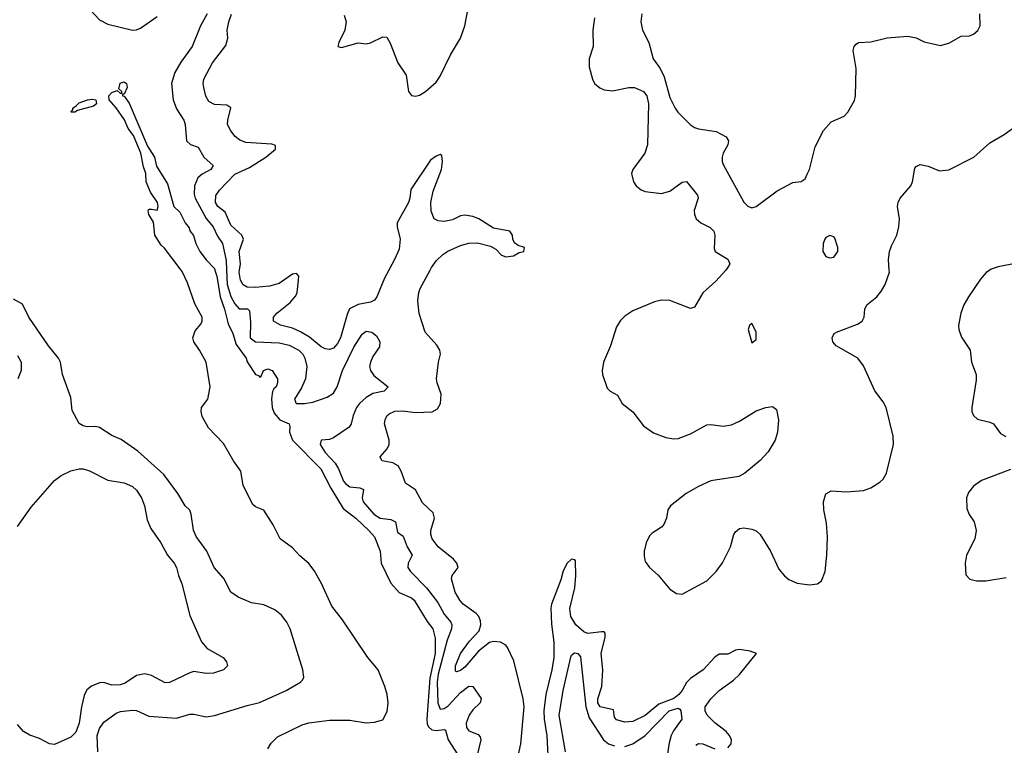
# Model space of a CAD drawing. Header units: inches. Extents: x 1771504 to 1971212, y 471788 to 643615.
# Tile 227 of 256: x 1786160 to 1790960, y 627683 to 631221. Entities that reach past the tile are written whole.
import ezdxf

# ---------------------------------------------------------------- set-up
doc = ezdxf.new("R2010")
doc.units = ezdxf.units.IN
doc.header["$MEASUREMENT"] = 0
for name, color, linetype in [('B7682', 7, 'Continuous'), ('B7683', 7, 'Continuous'), ('B7692', 7, 'Continuous'), ('B7693', 7, 'Continuous')]:
    doc.layers.add(name, color=color, linetype=linetype)

msp = doc.modelspace()

# ---------------------------------------------------------------- linework, layer by layer
at = {"layer": 'B7682', "color": 5}
for points, elevation in [([(1787370, 627666), (1787386.3, 627693.7), (1787416.5, 627723.5), (1787537.5, 627782.5), (1787570, 627792.6), (1787670, 627806), (1787770, 627805.2), (1787850, 627793), (1787890, 627794.9), (1787930, 627807), (1787952.2, 627847.8), (1787956.4, 627890), (1787952.3, 627930), (1787941.3, 627970), (1787907.5, 628050), (1787857.7, 628110), (1787733.7, 628293.7), (1787681.6, 628361.6), (1787631.8, 628471.8), (1787595.7, 628535.7), (1787570, 628569.8), (1787525.7, 628605.7), (1787490, 628645.1), (1787430, 628689.7), (1787396.9, 628756.9), (1787350, 628829.2), (1787310, 628845.2), (1787297.5, 628857.5), (1787250, 628948.7), (1787238.9, 629018.9), (1787202.7, 629070), (1787154.2, 629154.2), (1787081.3, 629230), (1787050, 629286), (1787045.1, 629310), (1787047.3, 629330), (1787078, 629370), (1787088.7, 629430), (1787069, 629550), (1787037.2, 629610), (1787009, 629650), (1787004, 629670), (1787016.2, 629703.8), (1787043.7, 629736.3), (1787049.3, 629750), (1787049.4, 629770), (1787014.7, 629834.7), (1786978.2, 629938.2), (1786953.2, 629993.2), (1786948, 630000)], 440), ([(1787112.3, 630000), (1787121.1, 629970), (1787137.7, 629870), (1787159.6, 629810), (1787177.1, 629737.1), (1787199, 629690), (1787216.6, 629636.6), (1787263.8, 629570), (1787270, 629552.7), (1787310, 629491), (1787325.5, 629485.5), (1787330, 629478), (1787338, 629482), (1787349.3, 629510.7), (1787370, 629518.8), (1787390.8, 629510), (1787418, 629470), (1787418, 629450), (1787410.5, 629430), (1787398.8, 629421.2), (1787393, 629407), (1787388.2, 629371.8), (1787391.2, 629330), (1787401.6, 629301.6), (1787429.4, 629269.4), (1787474.4, 629250), (1787477.8, 629237.8), (1787475.6, 629210), (1787490.1, 629170.1), (1787627.9, 629030), (1787676.9, 628936.9), (1787736.9, 628836.9), (1787798.4, 628790), (1787862.9, 628730), (1787890, 628698.5), (1787917.8, 628630), (1787923.3, 628570), (1787970, 628473.7), (1788010, 628427.6), (1788070, 628402.2), (1788083.6, 628390), (1788146.8, 628286.8), (1788174.6, 628250), (1788185.2, 628205.2), (1788186.4, 628130), (1788159.8, 628010), (1788145.3, 627810), (1788147.3, 627787.3), (1788153.2, 627773.2), (1788170, 627758.1), (1788190, 627754.3), (1788230, 627760.2), (1788235.7, 627755.7), (1788250.1, 627710.1), (1788295.8, 627635.8)], 440), ([(1787168.8, 630000), (1787172.2, 629930), (1787190, 629871.3), (1787210, 629834.5), (1787230, 629810.1), (1787271.6, 629811.6), (1787281.1, 629801.1), (1787286.2, 629746.2), (1787284.8, 629670), (1787310.1, 629650.1), (1787425.5, 629645.5), (1787474.4, 629634.4), (1787521.2, 629610), (1787540.1, 629590), (1787551, 629570), (1787559.6, 629530), (1787553.2, 629470), (1787534.7, 629425.3), (1787500.2, 629370), (1787508.2, 629350), (1787549, 629349), (1787590, 629356.3), (1787659.5, 629380.5), (1787690, 629399.8), (1787708.9, 629430), (1787733.5, 629510), (1787790, 629624.1), (1787830, 629686.8), (1787842.9, 629697.1), (1787850, 629701.9), (1787877.5, 629697.5), (1787899.2, 629679.2), (1787915.9, 629650), (1787914.8, 629625.2), (1787882.2, 629577.8), (1787870.2, 629550), (1787866.5, 629530), (1787870.1, 629510.1), (1787886.5, 629486.5), (1787957, 629430), (1787938, 629410), (1787882.1, 629397.9), (1787850, 629378.5), (1787817.5, 629350), (1787803, 629330), (1787786.5, 629290), (1787777, 629250), (1787766.4, 629233.6), (1787690, 629182.5), (1787670, 629174.2), (1787630.3, 629169.7), (1787625.2, 629150), (1787649.1, 629110), (1787698, 629058), (1787715.2, 629030), (1787739.6, 628970), (1787750, 628957.2), (1787770, 628943.6), (1787818, 628938), (1787837.2, 628930), (1787830.7, 628890), (1787834.8, 628870), (1787886.9, 628810), (1787918.5, 628790), (1787970, 628784.3), (1787992.8, 628772.8), (1788002.6, 628722.6), (1788030, 628701.7), (1788050.1, 628650.1), (1788073.4, 628610), (1788054.3, 628570), (1788052.8, 628550), (1788065.8, 628530), (1788144.4, 628450), (1788199.2, 628379.2), (1788230, 628322), (1788262.4, 628282.4), (1788267.7, 628270), (1788265.4, 628250), (1788244.6, 628195.4), (1788200.2, 628030), (1788196.4, 627990), (1788198.2, 627890), (1788210, 627859.3), (1788230, 627862.2), (1788250, 627875.4), (1788310, 627940.1), (1788350.2, 627970.2), (1788370.1, 627970.1), (1788410.1, 627910.1), (1788405.8, 627890), (1788370, 627856.3), (1788351.6, 627830), (1788337, 627790), (1788338.2, 627770), (1788350, 627753.6), (1788395.4, 627735.4), (1788404.7, 627724.7), (1788408.2, 627710), (1788371.5, 627551.5)], 460), ([(1787960.8, 630000), (1787939.6, 629960.4), (1787902, 629870), (1787890, 629853.2), (1787870, 629842.6), (1787810, 629831.5), (1787769.1, 629810.9), (1787756.7, 629783.3), (1787724.9, 629670), (1787710, 629641.3), (1787690, 629619.2), (1787670, 629612), (1787650, 629615.8), (1787630, 629625.7), (1787573.1, 629673.1), (1787530, 629699.3), (1787490, 629716.9), (1787431.4, 629731.4), (1787397.4, 629750), (1787397.8, 629770), (1787413.6, 629790), (1787478.9, 629841.1), (1787506.2, 629873.8), (1787512.5, 629890), (1787520.1, 629950), (1787520.7, 629970), (1787510, 629983.6), (1787490, 629979.3), (1787425.3, 629934.7), (1787378.4, 629921.6), (1787310, 629914.6), (1787270, 629917.1), (1787250, 629928.4), (1787237.3, 629950), (1787230.1, 629990), (1787231.7, 630000)], 480), ([(1788590.3, 627630), (1788604.2, 627690), (1788619.6, 627870), (1788614.9, 627910), (1788570, 628094), (1788538.9, 628158.9), (1788530, 628170.4), (1788505.2, 628185.2), (1788470, 628189.2), (1788450, 628184.7), (1788397.8, 628142.2), (1788330, 628063.5), (1788310, 628047.6), (1788290, 628041.3), (1788284.9, 628044.9), (1788284.7, 628070), (1788310, 628129.6), (1788352.9, 628190), (1788400, 628240), (1788408.2, 628270), (1788406.9, 628290), (1788398.6, 628310), (1788385.1, 628325.1), (1788322.7, 628370), (1788305.9, 628390), (1788283, 628430), (1788265.4, 628494.6), (1788268.9, 628510), (1788297.4, 628550), (1788291.3, 628570), (1788274.7, 628590), (1788200.5, 628650), (1788172.1, 628690), (1788165.5, 628710), (1788165, 628730), (1788182.4, 628790), (1788176.2, 628816.2), (1788124.8, 628864.8), (1788090, 628927.9), (1788040.6, 628960.6), (1788020, 629020), (1788005.2, 629045.2), (1787979.8, 629059.8), (1787926.8, 629070), (1787920.9, 629080.9), (1787918, 629090), (1787952.5, 629127.5), (1787961, 629150), (1787961.3, 629170), (1787939.6, 629250), (1787941.5, 629270), (1787951.1, 629288.9), (1787961.7, 629298.3), (1787990, 629311.5), (1788027.2, 629312.8), (1788090, 629305.9), (1788171.1, 629308.9), (1788196.8, 629323.2), (1788211.8, 629350), (1788214.9, 629394.9), (1788194.9, 629450), (1788192.8, 629470), (1788201.7, 629550), (1788211.3, 629590), (1788208, 629610), (1788194.2, 629634.2), (1788137.8, 629697.8), (1788108.4, 629788.4), (1788101.5, 629850), (1788105.8, 629890), (1788112.7, 629910), (1788162, 630000)], 480), ([(1789602.6, 630000), (1789553.6, 629946.4), (1789490, 629888.6), (1789450, 629818.9), (1789430, 629813.1), (1789330, 629850.7), (1789290, 629853.8), (1789255.3, 629844.7), (1789150, 629800.4), (1789110, 629775.6), (1789090, 629754.5), (1789070, 629722.7), (1789040.3, 629630), (1789006.4, 629550), (1788999.3, 629510), (1789002.4, 629490), (1789024.5, 629424.5), (1789039.1, 629410), (1789074.4, 629390), (1789097.6, 629350), (1789150, 629308.7), (1789201.1, 629241.1), (1789250, 629206.7), (1789310, 629183.9), (1789350, 629176.9), (1789370, 629178), (1789430, 629200.7), (1789510, 629244.7), (1789530, 629246.9), (1789590, 629238.6), (1789630, 629244.9), (1789670, 629263.6), (1789750, 629314), (1789798, 629330), (1789830, 629334.6), (1789850, 629320.5), (1789859.1, 629270), (1789854.4, 629210), (1789843.2, 629170), (1789810, 629114), (1789770, 629071.6), (1789696.3, 629010), (1789666.1, 628993.9), (1789530, 628971.6), (1789470, 628944.8), (1789410, 628909.7), (1789333.4, 628850), (1789320.8, 628830), (1789314.2, 628790), (1789301.1, 628758.9), (1789290, 628745.6), (1789243.4, 628716.6), (1789230, 628703.6), (1789213.8, 628670), (1789205.5, 628630), (1789204.4, 628604.4), (1789210, 628578.8), (1789230, 628550.4), (1789272.7, 628512.7), (1789330, 628444.4), (1789363, 628423), (1789390, 628420.3), (1789510, 628484.4), (1789555.4, 628530), (1789586.9, 628573.1), (1789626.2, 628650), (1789642.2, 628710), (1789650, 628723.8), (1789670, 628739.6), (1789690, 628743.2), (1789730, 628737.2), (1789750, 628727.8), (1789770.1, 628710.1), (1789821.1, 628630), (1789861.5, 628541.5), (1789888.2, 628508.2), (1789910, 628490.3), (1789950, 628472.6), (1790000, 628466.8)], 520), ([(1786541.7, 627650), (1786538.5, 627730), (1786550, 627764.7), (1786570, 627795.5), (1786630, 627839.3), (1786652.3, 627847.7), (1786710, 627854.3), (1786730, 627852.3), (1786790, 627824.3), (1786925.1, 627814.9), (1786990, 627833.9), (1787010, 627834.5), (1787070, 627821.6), (1787110, 627827.3), (1787270, 627876.8), (1787330, 627890.8), (1787459.6, 627950), (1787529.5, 627990), (1787539.1, 628000.9), (1787545.4, 628014.6), (1787540.4, 628050), (1787479.8, 628250), (1787462.9, 628282.9), (1787437, 628317), (1787403.9, 628343.9), (1787350, 628367.9), (1787290, 628377.2), (1787225.7, 628405.7), (1787189.6, 628430), (1787155.3, 628495.3), (1787108.4, 628550), (1787073.3, 628630), (1787020.5, 628700.5), (1787008.2, 628731.8), (1786996.9, 628810), (1786989.8, 628829.8), (1786966.6, 628850), (1786932.1, 628910), (1786863.4, 629003.4), (1786736.4, 629116.4), (1786654.5, 629174.5), (1786610, 629192.8), (1786550, 629232.2), (1786530, 629236.8), (1786490, 629234.7), (1786470, 629239.7), (1786450, 629252), (1786415.8, 629315.8), (1786410, 629379.3), (1786369.7, 629490), (1786359.6, 629550), (1786349.6, 629570), (1786301.3, 629630), (1786205.6, 629770), (1786174.1, 629834.1), (1786130, 629857.6)], 460), ([(1786150, 629583), (1786167.4, 629550), (1786167.6, 629510), (1786150.7, 629470)], 480), ([(1786150, 628749.6), (1786216.5, 628843.5), (1786330, 628974.6), (1786362.6, 628997.4), (1786410, 629020.7), (1786450, 629030.8), (1786470.7, 629030.7), (1786500.8, 629020.8), (1786590, 628975.5), (1786670, 628962), (1786710, 628945), (1786730, 628927.4), (1786754.6, 628890), (1786768.3, 628850), (1786781.2, 628781.2), (1786800.2, 628740.2), (1786848.9, 628670), (1786880.3, 628610), (1786914.2, 628570), (1786925, 628550), (1786934.8, 628510), (1786951.6, 628470), (1786990, 628315.1), (1787047.6, 628187.6), (1787075.2, 628155.2), (1787152.3, 628110), (1787169.2, 628090), (1787173.2, 628070), (1787154, 628050), (1787105.6, 628034.4), (1787070, 628033.1), (1787010, 628041.8), (1786990, 628036.2), (1786890, 627988.9), (1786870, 627987.6), (1786803.6, 628023.6), (1786770, 628031.5), (1786730, 628022.6), (1786674.1, 627985.9), (1786650, 627977.3), (1786610, 627975.4), (1786570, 627989.2), (1786550, 627986.5), (1786510, 627971), (1786487.1, 627952.9), (1786474.4, 627925.6), (1786461, 627870), (1786450, 627790.8), (1786433.8, 627746.2), (1786410, 627721.5), (1786330, 627686.4), (1786305.5, 627690), (1786256.3, 627716.3), (1786210, 627731.3), (1786179.6, 627750), (1786150, 627784.6)], 480), ([(1789612, 627670), (1789628.9, 627690), (1789630.2, 627710), (1789621.5, 627730), (1789604.6, 627750), (1789550, 627792.1), (1789512.3, 627830), (1789501.6, 627850), (1789502.3, 627870), (1789529.4, 627910), (1789570, 627950.6), (1789639.5, 628000.5), (1789670, 628028.2), (1789753, 628130), (1789722.2, 628142.2), (1789669.8, 628150.2), (1789650, 628147.2), (1789613.2, 628126.8), (1789570, 628126.5), (1789550, 628112.2), (1789491.7, 628050), (1789430, 628008.8), (1789411.3, 627988.7), (1789390.5, 627950), (1789374.3, 627930), (1789350, 627911.4), (1789277.1, 627882.9), (1789210, 627828.3), (1789150, 627799.3), (1789110, 627795.1), (1789070, 627806.4), (1789060.3, 627820.3), (1789055.6, 627855.6), (1788990, 627869.5), (1788978.3, 627890), (1788978.8, 627910), (1788998.4, 627970), (1789002.8, 628050), (1788995.8, 628130), (1789014.2, 628210), (1789015, 628230), (1789010, 628235.2), (1788996.6, 628236.6), (1788930, 628228.3), (1788910, 628235.2), (1788871.8, 628270), (1788847, 628310), (1788841.9, 628350), (1788867.2, 628450), (1788870.9, 628510.9), (1788870, 628582), (1788867.3, 628587.3), (1788850, 628590.3), (1788828.7, 628570), (1788810, 628533), (1788799.1, 628490), (1788753.1, 628370), (1788749.5, 628350.5), (1788752.5, 628272.5), (1788765.2, 628185.2), (1788764.7, 628110), (1788755.3, 628050), (1788725.3, 627930), (1788715, 627850), (1788716.8, 627810), (1788730.6, 627729.4), (1788738.7, 627570)], 480), ([(1788821.9, 627650), (1788791.1, 627830), (1788809.4, 627950.6), (1788847, 628113), (1788850, 628122.4), (1788865.7, 628134.3), (1788881.6, 628130), (1788893.9, 628113.9), (1788920.5, 627870), (1788936.2, 627816.2), (1789007, 627710), (1789030.6, 627690.6), (1789059.5, 627679.5)], 460), ([(1789110, 627676.6), (1789150, 627690.6), (1789210, 627730.6), (1789327.3, 627850), (1789370, 627863.2), (1789378.3, 627858.3), (1789384.1, 627850), (1789388.8, 627810), (1789347.3, 627752.7), (1789336.4, 627730), (1789325.9, 627694.1), (1789318.6, 627641.4)], 460), ([(1789457.4, 627682.6), (1789470, 627690.9), (1789490, 627689.7), (1789550, 627665.8)], 480)]:
    msp.add_lwpolyline(points, dxfattribs=dict(at, elevation=elevation))
at = {"layer": 'B7682', "color": 5, "elevation": 540}
msp.add_lwpolyline([(1789730, 629739), (1789718, 629730), (1789711, 629710), (1789730, 629644.7), (1789750, 629662), (1789751.1, 629670), (1789750, 629698)], close=True, dxfattribs=at)
at = {"layer": 'B7683', "color": 5}
for points, elevation in [([(1787742.3, 631242.3), (1787751.8, 631210), (1787745.1, 631170), (1787717, 631110), (1787712, 631090), (1787730, 631085.5), (1787810, 631107.3), (1787850, 631103), (1787870, 631108.2), (1787930, 631137.4), (1787950, 631134.9), (1787966, 631106), (1788004.7, 631010), (1788044.9, 630950), (1788055.5, 630870), (1788070, 630850.7), (1788090, 630848.4), (1788110, 630853), (1788139.3, 630870), (1788190, 630915.5), (1788210, 630944.9), (1788260.3, 631050), (1788308.7, 631130), (1788329.8, 631190), (1788353.3, 631310)], 520), ([(1786484.2, 631290), (1786550, 631220.3), (1786590, 631198.8), (1786710, 631169.1), (1786730, 631170.6), (1786750, 631179.4), (1786830, 631236.1)], 460), ([(1787074.1, 631250), (1787041.3, 631190), (1787001.7, 631090), (1786945.7, 631014.3), (1786916.2, 630963.8), (1786900.4, 630910), (1786908.2, 630830), (1786925.4, 630785.4), (1786961.4, 630730), (1786967.1, 630710), (1786973.1, 630630), (1786992.7, 630612.7), (1787030, 630598.8), (1787058.8, 630550), (1787104, 630510), (1787091.9, 630490), (1787050, 630467.3), (1787028.5, 630450), (1787012.2, 630410), (1787011.3, 630370), (1787015.4, 630350), (1787070, 630251.6), (1787102.9, 630210), (1787124.7, 630164.7), (1787148.7, 630128.7), (1787166.6, 630046.6), (1787168.8, 630000)], 460), ([(1789192.7, 631250), (1789188.5, 631210), (1789196.4, 631170), (1789227.6, 631110), (1789248.1, 631030), (1789282, 630982), (1789302.2, 630942.2), (1789330, 630840.9), (1789355.5, 630790), (1789369.4, 630770), (1789430, 630708.8), (1789450, 630694.6), (1789470, 630687.8), (1789555.5, 630675.5), (1789604.9, 630650), (1789615.3, 630630), (1789612, 630610), (1789590.3, 630570), (1789584.9, 630550), (1789584.6, 630530), (1789590, 630514.8), (1789690, 630331), (1789710, 630310.8), (1789730, 630302.8), (1789750, 630310.6), (1789853.8, 630386.2), (1789930, 630426.8), (1789970, 630431), (1789990, 630444.7), (1790000, 630467.8)], 540), ([(1787231.7, 630000), (1787236.4, 630030), (1787230.1, 630090), (1787251.4, 630150), (1787243.2, 630170), (1787190, 630218.2), (1787162.2, 630282.2), (1787125.8, 630310), (1787115.5, 630330), (1787117.2, 630362.8), (1787134.4, 630390), (1787210, 630467), (1787280.3, 630499.7), (1787359.7, 630550), (1787407.2, 630590), (1787408, 630608), (1787390, 630613.5), (1787262.3, 630622.3), (1787233.7, 630633.7), (1787211.7, 630651.7), (1787190, 630678.7), (1787174.2, 630710), (1787174.5, 630730), (1787190.2, 630790.2), (1787170, 630804.5), (1787110, 630807.2), (1787082.1, 630822.1), (1787068.2, 630848.2), (1787058.8, 630890), (1787054.4, 630910), (1787057.8, 630930), (1787100.2, 631010), (1787165, 631095), (1787174.7, 631130), (1787172.7, 631170), (1787179.8, 631210), (1787193.2, 631246.8)], 480), ([(1788963.2, 631230), (1788955.3, 631170), (1788955.5, 631090), (1788936.5, 631030), (1788937.4, 630990), (1788952.2, 630930), (1788963.1, 630910), (1788988.6, 630888.6), (1789010, 630879.2), (1789050, 630873.2), (1789130, 630890.2), (1789158, 630890), (1789202, 630870), (1789217.2, 630850), (1789225.8, 630810), (1789221.3, 630610), (1789207.6, 630570), (1789149, 630491), (1789142.4, 630470), (1789152, 630430), (1789165.3, 630410), (1789190, 630390.3), (1789210, 630382.4), (1789290, 630372.6), (1789330, 630384.2), (1789390, 630429.1), (1789411, 630431), (1789464.3, 630364.3), (1789467.3, 630350), (1789448.4, 630290), (1789450.2, 630270), (1789458.2, 630250), (1789480.3, 630230), (1789526.9, 630206.9), (1789544.1, 630190), (1789549.4, 630170), (1789545.3, 630105.3), (1789550.2, 630090.2), (1789612.5, 630052.5), (1789621.7, 630030), (1789611.7, 630010), (1789602.6, 630000)], 520), ([(1786948, 630000), (1786866.2, 630106.2), (1786850, 630121.1), (1786818.8, 630170), (1786812.8, 630232.8), (1786789.7, 630270), (1786786, 630290), (1786790, 630296), (1786802.7, 630297.3), (1786830, 630292), (1786836, 630310), (1786831.6, 630330), (1786798.9, 630378.9), (1786777.6, 630430), (1786775.1, 630470), (1786763.3, 630503.3), (1786750.6, 630570.6), (1786715.5, 630655.5), (1786689.8, 630689.8), (1786671.8, 630731.8), (1786630.8, 630790.8), (1786596.3, 630830), (1786595.1, 630850), (1786610, 630864.9), (1786636, 630876), (1786650, 630862), (1786658, 630862), (1786658, 630870), (1786644, 630884), (1786650, 630910.6), (1786670, 630917.1), (1786680.7, 630910), (1786684, 630890), (1786670, 630858), (1786662, 630858), (1786662, 630850), (1786670, 630847.3), (1786694.1, 630814.1), (1786783.2, 630603.2), (1786817.3, 630550), (1786827, 630507), (1786880.9, 630420.9), (1786912.4, 630310), (1786941.4, 630281.4), (1786967.4, 630230), (1786986.4, 630206.4), (1786990, 630191.3), (1787008.6, 630168.6), (1787019, 630130), (1787039.2, 630090), (1787069.2, 630050), (1787110, 630007.9), (1787112.3, 630000)], 440), ([(1788162, 630000), (1788168.4, 630011.6), (1788193.1, 630046.9), (1788223.7, 630076.3), (1788248.4, 630091.6), (1788310, 630120.4), (1788350, 630131.8), (1788392.2, 630132.2), (1788456, 630116), (1788481, 630101), (1788510, 630072.6), (1788530, 630064.4), (1788567.3, 630070), (1788595, 630085), (1788618, 630090), (1788622, 630110), (1788590, 630119.3), (1788573.3, 630133.3), (1788565.3, 630150), (1788563.7, 630170), (1788550.4, 630190), (1788470, 630203.5), (1788398.8, 630250), (1788370, 630260.8), (1788330, 630267.9), (1788310, 630263.5), (1788270, 630244.6), (1788230, 630236.1), (1788200, 630240), (1788181.7, 630250), (1788166.6, 630286.6), (1788164.8, 630330), (1788175.9, 630384.1), (1788216.2, 630490), (1788222.3, 630530), (1788217.7, 630557.7), (1788210, 630563), (1788190, 630555.3), (1788163.8, 630536.2), (1788067, 630393), (1788062.6, 630350), (1788055.9, 630330), (1788000.1, 630230), (1788000.7, 630210), (1788016.1, 630150), (1788010, 630102.3), (1787990, 630054.5), (1787960.8, 630000)], 480)]:
    msp.add_lwpolyline(points, dxfattribs=dict(at, elevation=elevation))
at = {"layer": 'B7683', "color": 5, "elevation": 440}
msp.add_lwpolyline([(1786430, 630769.7), (1786409.4, 630770), (1786419.5, 630780.5), (1786419.5, 630790), (1786438.2, 630801.8), (1786450, 630815.8), (1786490.3, 630830.3), (1786513.3, 630833.3), (1786532.4, 630830), (1786534.4, 630810), (1786521.1, 630798.9), (1786442, 630778)], close=True, dxfattribs=at)
at = {"layer": 'B7692', "color": 5, "elevation": 520}
for points in [[(1790000, 628466.8), (1790010, 628465.7), (1790049.7, 628470.3), (1790070, 628484), (1790086.9, 628530), (1790095.3, 628610), (1790098, 628698), (1790094.3, 628765.7), (1790081.2, 628830), (1790079.8, 628870), (1790090, 628908.2), (1790116.6, 628923.4), (1790190, 628918.9), (1790274.5, 628925.5), (1790310, 628937.8), (1790354.2, 628965.8), (1790370, 628980.3), (1790386.4, 629010), (1790421.1, 629150), (1790418.5, 629190), (1790384.8, 629330), (1790370, 629358), (1790330, 629411.3), (1790273.3, 629533.3), (1790245.7, 629570), (1790141.6, 629630), (1790124.7, 629650), (1790122, 629670), (1790131.6, 629690), (1790142.8, 629697.2), (1790244.1, 629735.9), (1790267, 629750), (1790276.9, 629770), (1790281.1, 629810), (1790289.7, 629830), (1790338.3, 629870), (1790361.8, 629898.2), (1790380.4, 629930), (1790400.4, 629990), (1790399.6, 630000)], [(1790890.4, 630000), (1790871.8, 629988.2), (1790843.9, 629956.1), (1790786.3, 629870), (1790763.6, 629830), (1790748.8, 629790), (1790736.5, 629730), (1790738, 629710), (1790752.5, 629672.5), (1790794, 629610), (1790801.3, 629550), (1790823.1, 629490), (1790823.1, 629463.1), (1790801.6, 629330), (1790802.4, 629310), (1790810.2, 629290.2), (1790830, 629273.4), (1790890, 629258.7), (1790907.3, 629250), (1790942.5, 629202.5), (1790967.9, 629187.9)], [(1790990, 629027.2), (1790850, 628974.5), (1790810, 628946), (1790785.3, 628914.7), (1790776, 628890), (1790777.7, 628837.7), (1790788.8, 628808.8), (1790812.8, 628772.8), (1790823.1, 628730), (1790816.9, 628690), (1790775.8, 628610), (1790770.4, 628570), (1790773.7, 628513.7), (1790793.2, 628493.2), (1790824.7, 628484.7), (1790870, 628484.6), (1790970, 628500.2)]]:
    msp.add_lwpolyline(points, dxfattribs=at)
at = {"layer": 'B7693', "color": 5}
for points, elevation in [([(1790000, 630467.8), (1790010, 630491), (1790038.8, 630601.2), (1790079.1, 630680.9), (1790116.9, 630723.1), (1790179, 630750), (1790197.2, 630770), (1790230, 630826), (1790235.6, 630850), (1790238, 630982), (1790223.7, 631070), (1790229.3, 631090.7), (1790238.5, 631101.5), (1790250, 631110.2), (1790310, 631113), (1790390, 631131.4), (1790490, 631140.3), (1790530, 631132.2), (1790570, 631112.4), (1790650, 631094.8), (1790690, 631106), (1790750, 631141), (1790790, 631142), (1790810, 631150.4), (1790831.9, 631168.1), (1790843.1, 631190), (1790840.9, 631250)], 540), ([(1790399.6, 630000), (1790395.6, 630050), (1790401, 630090), (1790410, 630118.8), (1790436.2, 630170), (1790445.6, 630210), (1790449.6, 630250), (1790440.5, 630310), (1790442.9, 630330), (1790452.7, 630350), (1790504.5, 630410), (1790512.3, 630430), (1790524.1, 630495.9), (1790530, 630504.7), (1790550, 630514.8), (1790590, 630506.8), (1790644.1, 630484.1), (1790690, 630488.2), (1790812, 630550), (1790890, 630619.5), (1790959.2, 630660.8), (1791030, 630710.6)], 520), ([(1791104.7, 630050), (1790930, 630016), (1790896.3, 630003.7), (1790890.4, 630000)], 520)]:
    msp.add_lwpolyline(points, dxfattribs=dict(at, elevation=elevation))
at = {"layer": 'B7693', "color": 5, "elevation": 540}
msp.add_lwpolyline([(1790110, 630168.7), (1790090, 630158), (1790086, 630150), (1790078, 630130), (1790076, 630090), (1790090, 630066.8), (1790110, 630058.8), (1790130, 630062.8), (1790149, 630090), (1790149, 630110), (1790134.8, 630154.8), (1790130, 630162)], close=True, dxfattribs=at)

doc.saveas('drawing.dxf')
